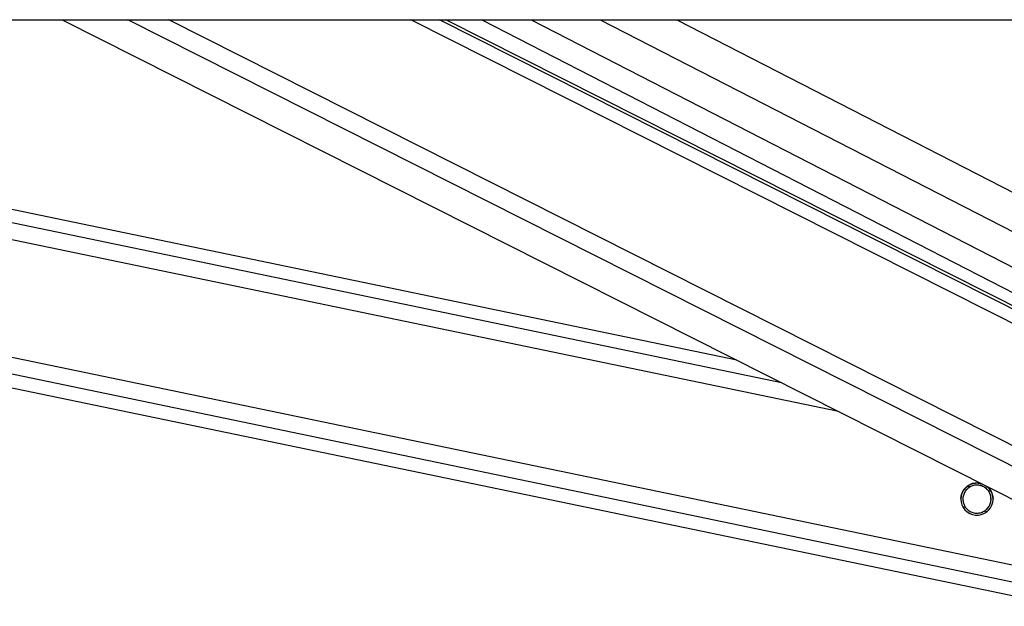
# Model space of a CAD drawing. Header units: millimetres. Extents: x 20 to 23339, y 40 to 19992.
# Tile 144 of 154: x 20308 to 20601, y 6437 to 6612. Entities that reach past the tile are written whole.
import ezdxf

# ---------------------------------------------------------------- set-up
doc = ezdxf.new("R2010")
doc.units = ezdxf.units.MM
doc.header["$LTSCALE"] = 2

msp = doc.modelspace()

# ---------------------------------------------------------------- linework, layer by layer
at = {"color": 7, "linetype": 'Continuous', "lineweight": 25}
for p, q in [((18230.05, 6612.47), (20769.95, 6612.47)), ((19776.88, 6612.47), (20619.28, 6437.49)), ((20521.62, 6510.89), (20032.57, 6612.47)), ((20320.38, 6612.47), (20657.38, 6442.36)), ((20678.99, 6489.2), (20434.79, 6612.47)), ((20445.52, 6612.47), (20677.85, 6493.07))]:
    msp.add_line(p, q, dxfattribs=at)
at = {"color": 8, "linetype": 'Continuous', "lineweight": 25}
for p, q in [((20620.08, 6441.33), (19796.14, 6612.47)), ((20621.08, 6446.15), (19820.37, 6612.47)), ((20551.89, 6495.61), (19989.27, 6612.47)), ((20534.98, 6504.15), (20013.47, 6612.47)), ((20671.74, 6444.99), (20339.96, 6612.47)), ((20674.72, 6449.63), (20352.14, 6612.47)), ((20682.85, 6481.98), (20424.35, 6612.47)), ((20682.2, 6486.62), (20432.88, 6612.47)), ((20460.23, 6612.47), (20684.39, 6497.27)), ((20480.83, 6612.47), (20690.35, 6504.79)), ((20503.67, 6612.47), (20693.08, 6515.13)), ((20591.1, 6473.09), (20590.33, 6473.25)), ((20597.44, 6471.77), (20596.64, 6471.94)), ((20589.84, 6467.01), (20589.03, 6467.17)), ((20596.19, 6465.69), (20595.38, 6465.86))]:
    msp.add_line(p, q, dxfattribs=at)
at = {"color": 7, "linetype": 'Continuous', "lineweight": 25}
msp.add_arc((20593.24, 6469.48), 4.8, 75.1965, 51.2362, dxfattribs=at)
for points, knots in [([(20590.06, 6473.07), (20590.4, 6473.33), (20591.09, 6473.86), (20592.48, 6474.27), (20593.77, 6474.33), (20594.51, 6474.05), (20594.8, 6473.95)], [0, 0, 0, 0, 0.2722268, 0.54404, 0.82401, 1, 1, 1, 1]), ([(20588.49, 6469.47), (20588.48, 6469.68), (20588.44, 6470.3), (20588.77, 6471.32), (20589.32, 6472.34), (20589.82, 6472.83), (20590.06, 6473.07)], [0, 0, 0, 0, 0.1528786, 0.4499688, 0.7273997, 1, 1, 1, 1]), ([(20591.1, 6473.09), (20590.73, 6472.82), (20590.05, 6472.33), (20589.35, 6471.21), (20589.01, 6470.01), (20589.04, 6468.83), (20589.33, 6467.81), (20589.68, 6467.26), (20589.84, 6467.01)], [0, 0, 0, 0, 0.204636, 0.376335, 0.548834, 0.703363, 0.864285, 1, 1, 1, 1]), ([(20591.1, 6473.06), (20590.73, 6472.79), (20590.05, 6472.3), (20589.36, 6471.18), (20589.04, 6470.19), (20589.07, 6469.61), (20589.07, 6469.44)], [0, 0, 0, 0, 0.33088, 0.608503, 0.887419, 1, 1, 1, 1]), ([(20596.64, 6471.94), (20596.39, 6472.23), (20595.88, 6472.83), (20594.76, 6473.45), (20593.5, 6473.73), (20592.19, 6473.62), (20591.46, 6473.26), (20591.1, 6473.09)], [0, 0, 0, 0, 0.196452, 0.39265, 0.593358, 0.798818, 1, 1, 1, 1]), ([(20596.64, 6471.91), (20596.39, 6472.2), (20595.88, 6472.8), (20594.76, 6473.42), (20593.5, 6473.7), (20592.19, 6473.59), (20591.46, 6473.23), (20591.1, 6473.06)], [0, 0, 0, 0, 0.196452, 0.39265, 0.593358, 0.798818, 1, 1, 1, 1]), ([(20595.38, 6465.86), (20595.75, 6466.12), (20596.43, 6466.61), (20597.13, 6467.73), (20597.46, 6468.92), (20597.44, 6470.11), (20597.15, 6471.13), (20596.8, 6471.68), (20596.64, 6471.94)], [0, 0, 0, 0, 0.204636, 0.376335, 0.548834, 0.703363, 0.864285, 1, 1, 1, 1]), ([(20595.91, 6473.39), (20596.16, 6473.22), (20596.84, 6472.79), (20597.32, 6472.04), (20597.55, 6471.58), (20597.59, 6471.5)], [0, 0, 0, 0, 0.340805, 0.896739, 1, 1, 1, 1]), ([(20597.4, 6469.45), (20597.41, 6469.65), (20597.42, 6470.25), (20597.14, 6471.1), (20596.8, 6471.65), (20596.64, 6471.91)], [0, 0, 0, 0, 0.222525, 0.644296, 1, 1, 1, 1]), ([(20597.59, 6471.5), (20597.67, 6471.31), (20597.84, 6470.92), (20597.98, 6470.27), (20598.05, 6469.77), (20598.03, 6469.51), (20598.03, 6469.47)], [0, 0, 0, 0, 0.316137, 0.639493, 0.956151, 1, 1, 1, 1]), ([(20589.84, 6467.01), (20590.09, 6466.71), (20590.6, 6466.11), (20591.72, 6465.49), (20592.97, 6465.21), (20594.29, 6465.32), (20595.02, 6465.68), (20595.38, 6465.86)], [0, 0, 0, 0, 0.196452, 0.39265, 0.593358, 0.798818, 1, 1, 1, 1])]:
    msp.add_open_spline(points, degree=3, knots=knots, dxfattribs=at)

doc.saveas('drawing.dxf')
